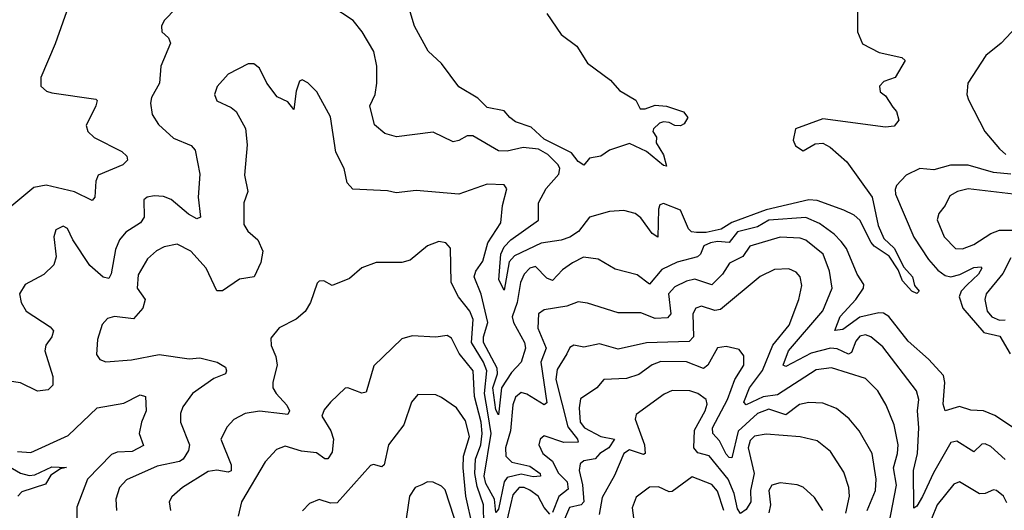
# Model space of a CAD drawing. Extents: x 1892934 to 2008621, y 567149 to 683290.
# Tile 209 of 256: x 1974852 to 1978312, y 635226 to 636948. Entities that reach past the tile are written whole.
import ezdxf

# ---------------------------------------------------------------- set-up
doc = ezdxf.new("R2010")
doc.units = 0

msp = doc.modelspace()

# ---------------------------------------------------------------- linework, layer by layer
at = {"layer": '0CON20XD'}
for points in [[(1976705, 636969.4), (1976755, 636895.5), (1976810, 636855), (1976848, 636795), (1976928.8, 636735), (1976959.5, 636699.5), (1977017.5, 636665), (1977032.5, 636635), (1977050, 636635), (1977085, 636647.5), (1977125, 636644.3), (1977185, 636624.4), (1977200.6, 636605), (1977187.8, 636582.2), (1977175, 636575.8), (1977155, 636576), (1977135, 636586.9), (1977115, 636588.9), (1977101.2, 636585), (1977080, 636565), (1977077.5, 636555), (1977090, 636535), (1977088.8, 636515), (1977115, 636473.8), (1977125, 636434.2), (1977115, 636436.2), (1977055.3, 636485.3), (1976995, 636513.1), (1976925, 636489.6), (1976895, 636468.8), (1976855, 636461.4), (1976835, 636437.5), (1976815, 636450), (1976791, 636481), (1976695, 636528.5), (1976650.2, 636570.2), (1976595, 636588.8), (1976574.5, 636604.5), (1976555, 636627.8), (1976495, 636640), (1976462.2, 636672.2), (1976395, 636711.9), (1976335, 636793.8), (1976287.2, 636837.2), (1976239.5, 636925), (1976192, 637085)], [(1975023.3, 636995), (1974977.4, 636862.6), (1974926.9, 636745), (1974926.9, 636715), (1974946.9, 636696.9), (1974965, 636691.1), (1975119.3, 636669.3), (1975124.1, 636664.1), (1975120, 636645), (1975085.9, 636575.9), (1975091.4, 636555), (1975114.2, 636534.2), (1975210.8, 636485), (1975228.6, 636468.6), (1975230.8, 636455), (1975215, 636438.9), (1975128.2, 636401.8), (1975119.3, 636380.7), (1975116.7, 636325), (1975106.6, 636313.4), (1975045, 636344.1), (1974945, 636367.1), (1974901.4, 636358.6), (1974825, 636294.4)], [(1977796.7, 636985), (1977796, 636905), (1977813.6, 636863.6), (1977873.2, 636833.2), (1977952.5, 636815), (1977964, 636805), (1977928.8, 636745), (1977888.8, 636731.2), (1977873.8, 636715), (1977876.7, 636695), (1977895, 636680), (1977921.1, 636641.1), (1977934, 636625), (1977941.2, 636595), (1977925, 636574), (1977895, 636571.1), (1977675, 636600), (1977578.6, 636565), (1977570, 636525), (1977578.8, 636505), (1977605, 636488), (1977647.5, 636512.5), (1977675, 636514.4), (1977700.2, 636500.2), (1977759.1, 636449.1), (1977848.4, 636325), (1977869.1, 636225), (1977889.6, 636179.6), (1977925, 636145.9), (1977959, 636079), (1977989.2, 636045), (1977997.3, 636015), (1978012.9, 635995), (1978005, 635987.1), (1977987.5, 635995), (1977955, 636030.6), (1977939.3, 636069.3), (1977907.8, 636117.8), (1977855, 636152.5), (1977845, 636165.4), (1977805, 636243.6), (1977785, 636261.5), (1977748.7, 636278.7), (1977655, 636313.2), (1977625, 636315.1), (1977475, 636280.5), (1977354.6, 636235.4), (1977317, 636213), (1977265, 636201.2), (1977230.5, 636200.5), (1977213.6, 636203.6), (1977203.1, 636213.1), (1977175, 636278.9), (1977115, 636302.6), (1977102.2, 636297.8), (1977096.8, 636283.2), (1977095, 636184.2), (1977075, 636196.9), (1977035, 636252.2), (1977015, 636267.8), (1976975, 636277.8), (1976925, 636274.5), (1976855, 636254.4), (1976815.5, 636204.5), (1976785, 636184.3), (1976755, 636173.6), (1976685, 636163.1), (1976590.8, 636119.2), (1976572.8, 636097.2), (1976555, 635998), (1976535.9, 636035), (1976537.8, 636065), (1976542.9, 636125), (1976555, 636150.2), (1976578.3, 636175), (1976675, 636243.8), (1976675.3, 636305), (1976702.7, 636355), (1976746.4, 636405), (1976750, 636425), (1976745, 636438.2), (1976708.3, 636475), (1976675, 636493), (1976621.3, 636498.7), (1976565, 636486.2), (1976535, 636487.8), (1976445, 636539.6), (1976425, 636540), (1976395, 636523.3), (1976375, 636519.5), (1976305, 636553.5), (1976176.9, 636536.9), (1976135, 636548), (1976098.6, 636578.6), (1976082.5, 636645), (1976101.5, 636685), (1976107.3, 636725), (1976107.3, 636785), (1976096.3, 636836.3), (1976055.6, 636905), (1976024.5, 636944.5), (1975946.2, 636996.2)], [(1975402.1, 636987.9), (1975360, 636945), (1975350, 636925), (1975352, 636905), (1975375, 636884), (1975382.2, 636865), (1975348.2, 636785), (1975343.8, 636725), (1975315.5, 636675), (1975311.5, 636655), (1975317.8, 636615), (1975339.5, 636579.5), (1975392.2, 636532.2), (1975455, 636506.2), (1975469.4, 636489.4), (1975485.3, 636405), (1975479.1, 636325), (1975487.1, 636255), (1975475, 636248.6), (1975445, 636264.6), (1975385, 636316.9), (1975357.7, 636327.7), (1975325, 636329.6), (1975300, 636325), (1975288, 636315), (1975290, 636255), (1975276.2, 636235), (1975225, 636202.1), (1975202.5, 636175), (1975188.7, 636141.3), (1975174.1, 636055.9), (1975165, 636038.9), (1975145, 636043.5), (1975098.9, 636085), (1975039.4, 636175), (1975020, 636215), (1975005, 636222.5), (1974979.7, 636210.3), (1974972.5, 636185), (1974980, 636115), (1974972.4, 636087.6), (1974936.8, 636053.2), (1974871.7, 636018.3), (1974852, 635985), (1974856.8, 635955), (1974874.7, 635924.7), (1974959.1, 635869.1), (1974971.5, 635855), (1974965.5, 635835), (1974944.6, 635805), (1974940.8, 635785), (1974968.5, 635695), (1974968.5, 635665), (1974952, 635648), (1974915, 635643.3), (1974855, 635672.7), (1974815, 635678.9)], [(1978355, 636922.2), (1978300.9, 636865), (1978247.7, 636822.3), (1978184.5, 636725), (1978180.9, 636685), (1978186, 636666), (1978243.5, 636555), (1978295, 636494.5), (1978318.1, 636475)], [(1978355, 635508.5), (1978278.9, 635558.9), (1978238.8, 635575), (1978195, 635577.5), (1978155, 635589.7), (1978104.5, 635574.5), (1978097.9, 635597.9), (1978103.8, 635673.8), (1978098.3, 635698.3), (1978045.7, 635755.7), (1977975, 635819.1), (1977906.4, 635906.4), (1977888, 635918), (1977871.2, 635918.8), (1977805, 635904.1), (1977745, 635859.7), (1977716.9, 635856.9), (1977735, 635906.4), (1977790.5, 635965), (1977817.5, 636005), (1977818.6, 636018.6), (1977795, 636054.4), (1977757.4, 636145), (1977739.4, 636169.4), (1977715, 636194.8), (1977662.8, 636232.8), (1977615, 636253.1), (1977485, 636243.5), (1977445, 636220.4), (1977375, 636203.5), (1977345, 636165.2), (1977305, 636169.6), (1977280, 636165), (1977256, 636154), (1977245.3, 636125), (1977234.4, 636115.6), (1977163.3, 636096.7), (1977109.3, 636070.7), (1977065, 636018.9), (1977021.7, 636051.7), (1976945, 636071.5), (1976885, 636106.7), (1976834, 636114), (1976795, 636094), (1976759.9, 636070.1), (1976725, 636032), (1976705, 636040.4), (1976665, 636081.1), (1976645, 636075.3), (1976624.8, 636055), (1976612, 636025), (1976600.7, 635955), (1976583.2, 635905), (1976587.2, 635885), (1976626.3, 635815), (1976629.3, 635795), (1976614.7, 635745), (1976581, 635709), (1976545.5, 635655), (1976535, 635561.1), (1976525, 635578.6), (1976515.1, 635655), (1976530.8, 635705), (1976529.9, 635725), (1976482.4, 635815), (1976482.1, 635835), (1976497.4, 635885), (1976474.3, 635984.3), (1976449.8, 636045), (1976454.8, 636065), (1976479.6, 636100.4), (1976497.3, 636165), (1976543.5, 636235), (1976549.2, 636295), (1976564.2, 636354.2), (1976555, 636368.6), (1976495, 636370.5), (1976395, 636335.5), (1976245, 636348.2), (1976175, 636340), (1976145, 636347.1), (1976022.6, 636352.6), (1976003.2, 636375), (1975992.1, 636425), (1975962.7, 636482.7), (1975945, 636606.7), (1975896.2, 636695), (1975865, 636726.7), (1975845, 636736.7), (1975835, 636732.5), (1975823.4, 636696.6), (1975815, 636632.5), (1975795, 636660), (1975757, 636677), (1975721.2, 636725), (1975695, 636777.5), (1975675, 636792.5), (1975655, 636792.5), (1975585, 636756.7), (1975546.4, 636713.6), (1975536.7, 636685), (1975545, 636662.5), (1975595, 636640), (1975613.3, 636625), (1975646.2, 636566.2), (1975651.4, 636508.6), (1975642.2, 636402.2), (1975654.3, 636345), (1975639.4, 636305), (1975639.4, 636229.4), (1975654.4, 636205), (1975688.9, 636175), (1975706.5, 636135), (1975699.5, 636095), (1975675.7, 636045), (1975625, 636036.7), (1975565, 635996.2), (1975545.4, 635995.4), (1975507.8, 636075), (1975453.8, 636135), (1975405, 636160.3), (1975359.6, 636150.4), (1975333.1, 636136.9), (1975301.4, 636108.6), (1975268.1, 636051.9), (1975264.7, 636005), (1975292.9, 635965), (1975284.7, 635935), (1975252.2, 635897.8), (1975185, 635905.3), (1975160.8, 635899.2), (1975142.5, 635877.5), (1975125.4, 635825), (1975122.4, 635772.4), (1975134.2, 635755), (1975155, 635746.2), (1975245, 635753.3), (1975342.9, 635772.9), (1975447.6, 635757.6), (1975485, 635760.7), (1975546.7, 635745), (1975575, 635728), (1975579.2, 635715), (1975575, 635704.2), (1975535, 635688.1), (1975460, 635635), (1975425, 635588.6), (1975417.6, 635565), (1975417.6, 635535), (1975449.1, 635455), (1975445.6, 635435), (1975426.7, 635405), (1975413.4, 635396.6), (1975335, 635380.4), (1975227.4, 635332.6), (1975202.7, 635305), (1975190.4, 635265), (1975192.1, 635225)], [(1978335, 636405.2), (1978275, 636410.9), (1978185, 636437.2), (1978122.8, 636437.2), (1978065, 636420.2), (1978015, 636425.3), (1977967.6, 636402.4), (1977934, 636366), (1977928.3, 636351.7), (1977930.3, 636335), (1977994.1, 636184.1), (1978046, 636106), (1978078.8, 636068.8), (1978105, 636049.8), (1978125, 636044.8), (1978156.6, 636053.4), (1978205, 636077.8), (1978230.5, 636080.5), (1978233.3, 636075), (1978221.6, 636055), (1978182.4, 636017.6), (1978161.2, 635995), (1978153.3, 635975), (1978167.2, 635935), (1978240.2, 635850.2), (1978296.7, 635836.7), (1978333.1, 635775)], [(1978405, 636328.5), (1978185, 636354.1), (1978148, 636345), (1978120.6, 636329.4), (1978104.7, 636295.3), (1978082.3, 636267.7), (1978076.9, 636245), (1978101.2, 636185), (1978140.8, 636145), (1978165, 636143.8), (1978205, 636158.8), (1978265, 636197.7), (1978295, 636208.9), (1978345, 636208.8)], [(1978315.8, 635404.2), (1978265, 635449.1), (1978245, 635458.9), (1978232.9, 635457.1), (1978205, 635430.4), (1978145, 635468.6), (1978125, 635463.5), (1978063, 635357), (1978025, 635274.1), (1978005, 635240), (1977995, 635233.3), (1977992.9, 635365), (1978007.1, 635425), (1978012.5, 635515), (1978007.3, 635575), (1978012.6, 635615), (1978004.2, 635645), (1977885, 635799.7), (1977843.3, 635835), (1977825, 635841.2), (1977805, 635836.7), (1977791, 635819), (1977775, 635779.1), (1977765, 635773.3), (1977725, 635792.9), (1977702, 635795), (1977633.2, 635776.8), (1977545, 635730.7), (1977535.5, 635735.5), (1977554.1, 635785), (1977675, 635925.3), (1977707.1, 636005), (1977698, 636065), (1977675.3, 636125), (1977615, 636174.2), (1977595, 636181), (1977525, 636183.9), (1977417.8, 636152.2), (1977393.7, 636116.3), (1977346.8, 636093.2), (1977321.9, 636055), (1977285, 636017.1), (1977225, 636037), (1977195, 636029.8), (1977155, 636009.8), (1977132.5, 635985), (1977140, 635915), (1977128.3, 635901.7), (1977085, 635899.2), (1977035, 635919.2), (1976955, 635918.2), (1976847.1, 635952.9), (1976815, 635957.1), (1976775, 635942), (1976695, 635929.4), (1976675.4, 635915), (1976673.6, 635865), (1976702.1, 635795), (1976683.9, 635745), (1976705, 635603.3), (1976695, 635596.2), (1976635, 635633.5), (1976615, 635638.8), (1976595, 635623.1), (1976585, 635595.8), (1976577.1, 635505), (1976559.6, 635445), (1976560.1, 635415), (1976581.9, 635395), (1976645, 635380.6), (1976681.5, 635355), (1976682, 635345), (1976656.6, 635343.4), (1976615, 635352.5), (1976565, 635340.7), (1976554.9, 635325.1), (1976535, 635229.2), (1976525, 635217.5), (1976520.3, 635265), (1976489.9, 635319.9), (1976484, 635345), (1976508.5, 635495), (1976497.1, 635567.1), (1976485.2, 635635), (1976493.9, 635715), (1976482.7, 635745), (1976439.7, 635815), (1976445.7, 635895), (1976434, 635925), (1976394.3, 635975), (1976368.2, 636025), (1976365.6, 636145.6), (1976350, 636165), (1976325, 636169.4), (1976285, 636154.3), (1976223.9, 636103.9), (1976195, 636095.8), (1976105, 636095.6), (1976055, 636077.1), (1976011.2, 636038.8), (1975950, 636015), (1975920.7, 636030.7), (1975905, 636030), (1975897.5, 636022.5), (1975874.5, 635955.5), (1975855, 635924), (1975823.2, 635896.8), (1975764.4, 635865.6), (1975735, 635830), (1975735.9, 635804.1), (1975752.5, 635765), (1975757.3, 635735), (1975741.8, 635675), (1975742.3, 635655), (1975753.2, 635635), (1975790.9, 635595), (1975800.4, 635575), (1975795, 635561.8), (1975775.9, 635564.1), (1975695, 635573.3), (1975644, 635565), (1975605.3, 635544.7), (1975580.9, 635519.1), (1975559.1, 635475), (1975594.8, 635385), (1975595, 635363.8), (1975585, 635358.8), (1975545, 635366.6), (1975515, 635361.6), (1975424.4, 635305.6), (1975387.4, 635272.6), (1975377.1, 635255), (1975381.9, 635225)], [(1978335, 636111.3), (1978307.3, 636057.3)], [(1977906.7, 635175), (1977934.1, 635314.1), (1977922.5, 635375), (1977937.2, 635425), (1977939.3, 635455), (1977925.6, 635525.6), (1977896.8, 635595), (1977867.7, 635645), (1977825, 635687.9), (1977705, 635725.7), (1977651.2, 635718.8), (1977515, 635630.4), (1977465, 635623.7), (1977405, 635595.5), (1977397.5, 635605), (1977416.5, 635655), (1977463.2, 635716.8), (1977499.5, 635805), (1977556.3, 635875), (1977590.3, 635965), (1977600.3, 636015), (1977594.7, 636044.7), (1977581.3, 636061.3), (1977555, 636072.9), (1977505, 636071.2), (1977455, 636046.2), (1977315, 635930.6), (1977295, 635926.7), (1977248.3, 635941.7), (1977227.8, 635935), (1977218.3, 635915), (1977219.6, 635835), (1977205, 635818.4), (1977055, 635813.9), (1976955, 635790.7), (1976889.4, 635809.4), (1976835, 635798.2), (1976800, 635805), (1976785, 635797.1), (1976775.4, 635775), (1976740.6, 635719.4), (1976736.4, 635685), (1976778.4, 635518.4), (1976812.9, 635475), (1976814.4, 635465), (1976765, 635463), (1976695, 635486.5), (1976681.4, 635475), (1976676.7, 635455), (1976690.8, 635425), (1976725, 635397.7), (1976745, 635357.5), (1976775.7, 635325), (1976779.8, 635300.2), (1976746.5, 635273.5), (1976725, 635218.2)], [(1978307.3, 636057.3), (1978248.7, 635985), (1978244.1, 635965), (1978251.8, 635925), (1978268.8, 635905), (1978295, 635893), (1978315, 635894)], [(1976482.9, 635175), (1976482.7, 635245), (1976459.5, 635309.5), (1976451.2, 635355), (1976454.5, 635405), (1976472.6, 635455), (1976477.8, 635495), (1976473.4, 635535), (1976450, 635625), (1976446.2, 635715), (1976396.3, 635776.3), (1976369.4, 635829.4), (1976355, 635839.4), (1976315, 635833.1), (1976231.7, 635838.3), (1976195, 635826.9), (1976096.8, 635733.2), (1976069.4, 635640.6), (1976055, 635636.7), (1976005, 635655.8), (1975995.9, 635654.1), (1975944, 635605), (1975921.7, 635578.3), (1975914.5, 635555.5), (1975945.9, 635505), (1975954.7, 635475), (1975950.5, 635429.5), (1975935, 635406.4), (1975925, 635406.2), (1975895, 635426.7), (1975842.7, 635432.7), (1975785, 635450.4), (1975755, 635439.4), (1975714.6, 635395.4), (1975632.2, 635255), (1975620, 635205)], [(1977830.2, 635225), (1977859.4, 635295), (1977861.7, 635335), (1977847.9, 635425), (1977801.8, 635505), (1977766.8, 635546.8), (1977722.4, 635582.4), (1977675, 635602), (1977625, 635604.2), (1977592.9, 635597.1), (1977545, 635560.6), (1977485, 635580.7), (1977445, 635565.7), (1977376.8, 635503.2), (1977355, 635409.2), (1977345, 635410.8), (1977335, 635422.5), (1977311.2, 635468.8), (1977288, 635495), (1977287.2, 635515), (1977339.3, 635615), (1977365.6, 635685), (1977396.7, 635735), (1977397.2, 635767.2), (1977380.5, 635790.5), (1977335, 635800.6), (1977305, 635795.6), (1977270.6, 635735), (1977255, 635723.3), (1977195, 635746.2), (1977105, 635748.1), (1977075, 635736.7), (1977027.6, 635702.4), (1976985, 635687.8), (1976905, 635684.4), (1976880.6, 635655), (1976822.9, 635617.1), (1976817.8, 635585), (1976821.4, 635535), (1976836.7, 635515), (1976895, 635484.3), (1976942.9, 635475), (1976922.5, 635445), (1976891.5, 635425), (1976875, 635405.8), (1976835, 635399.5), (1976821.8, 635388.2), (1976817.8, 635365), (1976829.6, 635315), (1976834.4, 635255), (1976825.1, 635244.9), (1976784.9, 635235.1), (1976763.7, 635186.3)], [(1977755.2, 635215), (1977768.3, 635275), (1977765.8, 635305), (1977749, 635359), (1977701.7, 635431.7), (1977655, 635468.9), (1977595, 635483.2), (1977475, 635493.3), (1977435, 635485.2), (1977419, 635471), (1977412.1, 635445), (1977433.1, 635355), (1977420.8, 635295), (1977421.6, 635255), (1977405, 635228.8), (1977385, 635214.6), (1977375, 635230.5), (1977362.6, 635285), (1977341.5, 635335), (1977275, 635416.3), (1977235, 635427.4), (1977221, 635445), (1977223.5, 635506.5), (1977261.7, 635575), (1977267.6, 635597.6), (1977264.7, 635614.7), (1977235.6, 635635), (1977207.5, 635645), (1977145, 635645.8), (1977116.8, 635633.2), (1977018.3, 635561.7), (1977015.4, 635545), (1977047.5, 635455), (1977050, 635425), (1977045, 635420.9), (1976995, 635438.3), (1976975, 635424.5), (1976942.8, 635347.2), (1976899.5, 635270.5), (1976889.2, 635210.8)], [(1974845, 635431.8), (1974891.2, 635428.8), (1975022.1, 635487.9), (1975125, 635585.5), (1975218.3, 635601.7), (1975275, 635630.4), (1975294.5, 635624.5), (1975296.9, 635575), (1975280, 635535), (1975272.5, 635495), (1975286.8, 635453.2), (1975247.6, 635432.4), (1975195, 635429.3), (1975175, 635421.9), (1975090.6, 635335), (1975053.5, 635236.5), (1975052.5, 635175)], [(1976444.6, 635165), (1976420.6, 635275), (1976411, 635375), (1976411.7, 635415), (1976432.6, 635485), (1976419.4, 635539.4), (1976387.5, 635585), (1976335, 635621.9), (1976315, 635630.8), (1976251.7, 635631.7), (1976228.9, 635605), (1976201.9, 635525), (1976147.9, 635455), (1976133.3, 635385), (1976125, 635378.2), (1976095, 635386.5), (1976085, 635383.1), (1975968.1, 635251.9), (1975945, 635250), (1975905, 635263.1), (1975871.1, 635248.9), (1975846.4, 635223.6)], [(1974805, 635385.1), (1974855, 635355.8), (1974885, 635347.7), (1974905, 635350.2), (1974965, 635378.5), (1975016.2, 635376.2), (1974995, 635371.1), (1974961.5, 635348.5), (1974942.6, 635317.4), (1974860.2, 635289.8), (1974846.2, 635275)], [(1977326.4, 635225), (1977305, 635292.1), (1977285, 635316.2), (1977215, 635342.5), (1977145, 635291.5), (1977135, 635290.5), (1977097.4, 635307.4), (1977065, 635306.4), (1977018.2, 635271.8), (1977004.6, 635234.6), (1977014.6, 635155)], [(1976425.8, 635055.9), (1976347.3, 635297.3), (1976335, 635310), (1976305, 635324.6), (1976285, 635325.4), (1976265.8, 635315), (1976242, 635305), (1976221.5, 635275), (1976206.2, 635163.8)], [(1976715, 635212.4), (1976695.2, 635235), (1976674.4, 635275), (1976645, 635296.7), (1976625, 635305.8), (1976607.1, 635305), (1976585, 635280.3), (1976560.7, 635175)], [(1977674.6, 635225), (1977645, 635270.6), (1977605, 635306.5), (1977585, 635314.5), (1977525, 635321.8), (1977495, 635313.3), (1977484.7, 635295), (1977491, 635245), (1977485, 635216.2)], [(1978321.7, 635251.7), (1978310, 635275), (1978285, 635294.5), (1978275, 635297.8), (1978245.2, 635284.8), (1978225, 635283.4), (1978155, 635325.6), (1978135, 635317.8), (1978077, 635245), (1978056.7, 635195)]]:
    msp.add_lwpolyline(points, dxfattribs=at)

doc.saveas('drawing.dxf')
